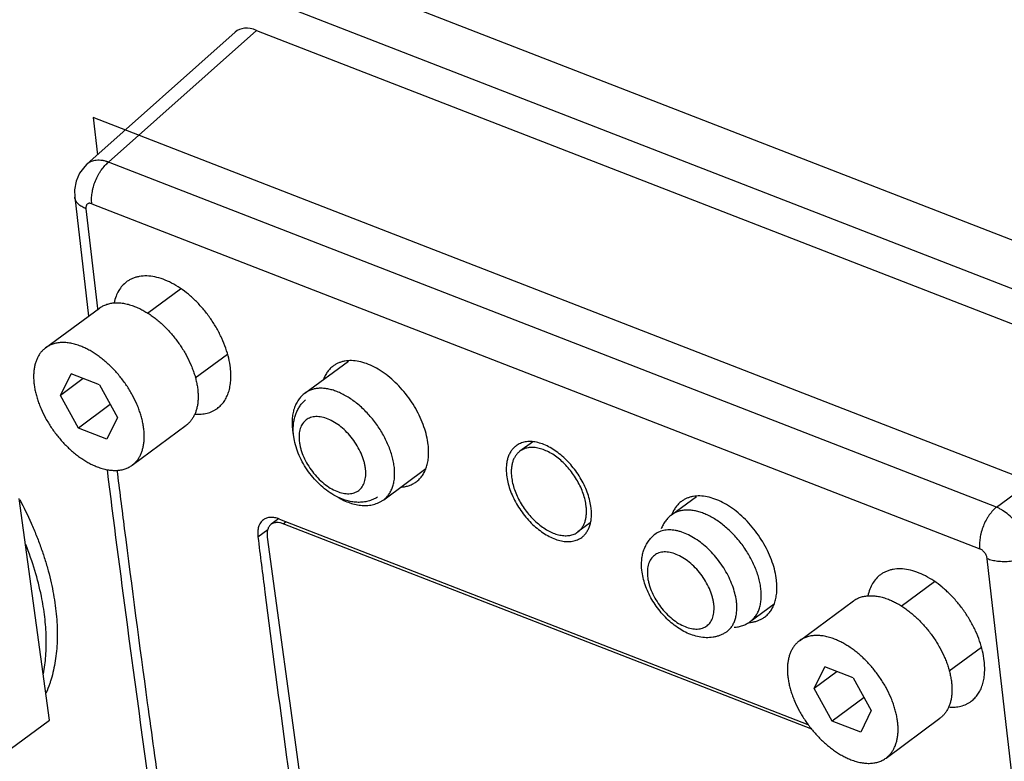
# Model space of a CAD drawing. Header units: inches. Extents: x 0 to 17, y 0 to 11.
# Tile 10 of 40: x 8.331 to 8.916, y 3.097 to 3.538. Entities that reach past the tile are written whole.
import ezdxf

# ---------------------------------------------------------------- set-up
doc = ezdxf.new("R2010")
doc.units = ezdxf.units.IN
doc.header["$LTSCALE"] = 0.935
doc.header["$MEASUREMENT"] = 0
doc.layers.get('0').update_dxf_attribs({"linetype": 'CONTINUOUS'})

msp = doc.modelspace()

# ---------------------------------------------------------------- linework, layer by layer
at = {"color": 7, "linetype": 'Continuous'}
for p, q in [((10.03888, 2.97244), (8.07975, 3.73336)), ((10.01328, 2.95353), (8.05414, 3.71445)), ((8.45878, 3.53051), (8.37059, 3.45197)), ((8.47142, 3.53157), (8.38352, 3.45329)), ((8.47142, 3.53157), (9.01056, 3.32217)), ((8.37439, 3.4798), (8.37683, 3.45754)), ((8.37439, 3.4798), (8.37691, 3.45759)), ((8.95104, 3.25583), (8.37439, 3.4798)), ((8.91123, 3.24833), (8.38352, 3.45329)), ((8.36336, 3.4324), (8.36336, 3.43241)), ((8.36336, 3.4324), (8.3715, 3.3617)), ((8.37006, 3.42563), (8.37685, 3.36639)), ((8.37354, 3.42857), (8.90125, 3.22361)), ((8.40664, 3.36355), (8.42632, 3.37809)), ((8.3461, 3.34296), (8.37811, 3.36659)), ((8.37685, 3.36639), (8.37693, 3.36571)), ((8.37694, 3.36646), (8.37701, 3.36578)), ((8.43505, 3.32507), (8.45421, 3.33922)), ((8.50024, 3.31609), (8.526, 3.33511)), ((8.35493, 3.31468), (8.36118, 3.32752)), ((8.36847, 3.32468), (8.35493, 3.31468)), ((8.37808, 3.32095), (8.36118, 3.32752)), ((8.37808, 3.32095), (8.38873, 3.30155)), ((8.91123, 3.24833), (9.01056, 3.32217)), ((8.36558, 3.29528), (8.35493, 3.31468)), ((8.3845, 3.30926), (8.36558, 3.29528)), ((8.38873, 3.30155), (8.38248, 3.28872)), ((8.38248, 3.28872), (8.36558, 3.29528)), ((8.39755, 3.27328), (8.42956, 3.29692)), ((8.49282, 3.29408), (8.49329, 3.29123)), ((8.49345, 3.29123), (8.49327, 3.29412)), ((8.49395, 3.28793), (8.49345, 3.29123)), ((8.49683, 3.28754), (8.49692, 3.28679)), ((8.63537, 3.28701), (8.62798, 3.28155)), ((8.53624, 3.27082), (8.53615, 3.27157)), ((8.54701, 3.25275), (8.57212, 3.27129)), ((8.71812, 3.24373), (8.733, 3.25471)), ((8.34833, 3.12181), (8.33039, 3.25342)), ((8.48457, 3.24138), (8.48016, 3.23811)), ((8.48501, 3.24127), (8.79914, 3.11926)), ((8.48726, 3.23845), (8.48899, 3.23972)), ((8.80142, 3.11643), (8.48726, 3.23845)), ((8.66975, 3.23899), (8.6624, 3.23356)), ((8.47226, 3.23059), (8.47818, 3.23496)), ((8.47784, 3.23055), (8.50559, 3.02701)), ((8.70383, 3.20714), (8.70393, 3.20639)), ((8.85465, 3.18955), (8.87434, 3.20408)), ((8.74324, 3.19042), (8.74315, 3.19117)), ((8.75672, 3.19176), (8.7566, 3.19278)), ((8.7649, 3.18038), (8.77912, 3.19089)), ((8.79412, 3.16895), (8.82613, 3.19259)), ((8.76496, 3.17989), (8.76615, 3.18004)), ((8.88306, 3.15106), (8.90223, 3.16521)), ((8.80294, 3.14067), (8.80919, 3.15351)), ((8.81649, 3.15068), (8.80294, 3.14067)), ((8.82609, 3.14695), (8.80919, 3.15351)), ((8.34973, 3.14729), (8.3492, 3.1455)), ((8.82609, 3.14695), (8.83674, 3.12755)), ((8.81359, 3.12127), (8.80294, 3.14067)), ((8.83251, 3.13525), (8.81359, 3.12127)), ((8.83674, 3.12755), (8.83049, 3.11471)), ((8.31632, 3.09817), (8.34833, 3.12181)), ((8.83049, 3.11471), (8.81359, 3.12127)), ((8.84557, 3.09927), (8.87758, 3.12291)), ((8.48934, 3.09983), (8.49955, 3.02671))]:
    msp.add_line(p, q, dxfattribs=at)
msp.add_lwpolyline([(8.3706, 3.45198), (8.3693, 3.45072), (8.36629, 3.44671), (8.36423, 3.44204), (8.36327, 3.43689), (8.36336, 3.43241)], dxfattribs=at)
for centre, radius, start, end in [((8.73821, 3.2363), 0.02134, 159.07926, 159.34439), ((8.76315, 3.19993), 0.02012, 273.76794, 275.16886)]:
    msp.add_arc(centre, radius, start, end, dxfattribs=at)
msp.add_ellipse((8.47429, 3.51084), major_axis=(-0.01489, 0.02016), ratio=0.586796, start_param=-0.747778, end_param=0.0537, dxfattribs=at)
for points, knots in [([(8.38352, 3.45329), (8.38289, 3.45351), (8.38163, 3.45389), (8.37976, 3.45426), (8.37795, 3.45441), (8.37623, 3.45436), (8.37462, 3.45409), (8.37313, 3.4536), (8.37177, 3.4529), (8.37097, 3.4523), (8.3706, 3.45197)], [0, 0, 0, 0, 0.147386, 0.28765, 0.42052, 0.546243, 0.665676, 0.780032, 0.890871, 1, 1, 1, 1]), ([(8.37354, 3.42857), (8.37343, 3.42956), (8.37335, 3.43169), (8.3736, 3.43441), (8.37402, 3.43672), (8.37461, 3.43914), (8.37561, 3.44214), (8.37696, 3.445), (8.37821, 3.44715), (8.37951, 3.44909), (8.38121, 3.4512), (8.38275, 3.45266), (8.38352, 3.45329)], [0, 0, 0, 0, 0.108718, 0.230556, 0.295741, 0.363019, 0.500927, 0.638724, 0.705856, 0.770833, 0.892078, 1, 1, 1, 1]), ([(8.37006, 3.42563), (8.36919, 3.42597), (8.36756, 3.42674), (8.36576, 3.42805), (8.36464, 3.42929), (8.364, 3.43027), (8.36356, 3.43131), (8.3634, 3.43204), (8.36336, 3.4324)], [0, 0, 0, 0, 0.279402, 0.540082, 0.662001, 0.778508, 0.890587, 1, 1, 1, 1]), ([(8.37354, 3.42857), (8.37329, 3.42866), (8.3728, 3.4288), (8.37207, 3.42885), (8.37141, 3.42871), (8.37084, 3.42838), (8.37041, 3.42786), (8.37014, 3.42721), (8.37001, 3.42645), (8.37002, 3.42591), (8.37006, 3.42563)], [0, 0, 0, 0, 0.138626, 0.263876, 0.378681, 0.488134, 0.599749, 0.720237, 0.853173, 1, 1, 1, 1]), ([(8.45591, 3.33105), (8.45569, 3.33298), (8.45498, 3.33693), (8.45325, 3.34282), (8.45085, 3.34875), (8.44785, 3.3546), (8.44429, 3.36024), (8.44026, 3.36555), (8.43583, 3.37043), (8.43109, 3.37477), (8.42615, 3.37849), (8.4211, 3.38151), (8.41604, 3.38376), (8.41108, 3.3852), (8.40631, 3.38578), (8.40252, 3.38554), (8.39972, 3.3849), (8.39775, 3.38421), (8.39592, 3.38331), (8.39478, 3.38257), (8.39424, 3.38217)], [0, 0, 0, 0, 0.063648, 0.130848, 0.200815, 0.272757, 0.345744, 0.418795, 0.490943, 0.561255, 0.628882, 0.693116, 0.75344, 0.809586, 0.861617, 0.909998, 0.933119, 0.955706, 0.977936, 1, 1, 1, 1]), ([(8.39424, 3.38217), (8.3933, 3.38148), (8.39155, 3.37988), (8.38942, 3.37695), (8.38779, 3.37352), (8.38708, 3.37103), (8.38681, 3.36973)], [0, 0, 0, 0, 0.235055, 0.476854, 0.730553, 1, 1, 1, 1]), ([(8.37811, 3.36659), (8.37843, 3.36683), (8.3791, 3.36728), (8.38014, 3.36787), (8.38124, 3.36838), (8.38238, 3.36882), (8.38357, 3.36917), (8.38524, 3.36953), (8.38698, 3.36972), (8.38876, 3.36975), (8.39063, 3.36966), (8.39305, 3.36934), (8.396, 3.36863), (8.39796, 3.36796), (8.39896, 3.36758)], [0, 0, 0, 0, 0.054812, 0.109849, 0.165332, 0.221473, 0.278472, 0.336513, 0.456287, 0.518347, 0.581981, 0.714242, 0.853589, 1, 1, 1, 1]), ([(8.39896, 3.36758), (8.39978, 3.36726), (8.40144, 3.36654), (8.4039, 3.3653), (8.40635, 3.36388), (8.40879, 3.36227), (8.41121, 3.36049), (8.41439, 3.35789), (8.41822, 3.35427), (8.42246, 3.34948), (8.42629, 3.34429), (8.42962, 3.33883), (8.43195, 3.3341), (8.43349, 3.33029), (8.43448, 3.32746), (8.43529, 3.32465), (8.43593, 3.32189), (8.43639, 3.31918), (8.43667, 3.31653), (8.43676, 3.31398), (8.43668, 3.31152), (8.4364, 3.30917), (8.43595, 3.30695), (8.43532, 3.30486), (8.43451, 3.30293), (8.43352, 3.30115), (8.43237, 3.29954), (8.43106, 3.29812), (8.43008, 3.29729), (8.42956, 3.29692)], [0, 0, 0, 0, 0.030159, 0.061411, 0.093671, 0.126862, 0.160902, 0.195693, 0.267051, 0.339985, 0.41345, 0.486375, 0.557716, 0.592495, 0.626524, 0.659701, 0.69194, 0.723164, 0.753317, 0.782357, 0.810269, 0.837057, 0.862758, 0.887434, 0.911184, 0.934138, 0.95646, 0.978343, 1, 1, 1, 1]), ([(8.3461, 3.34296), (8.34559, 3.34258), (8.34461, 3.34175), (8.3433, 3.34033), (8.34215, 3.33872), (8.34116, 3.33694), (8.34035, 3.33501), (8.33972, 3.33292), (8.33926, 3.3307), (8.33899, 3.32835), (8.3389, 3.32589), (8.339, 3.32334), (8.33928, 3.32069), (8.33974, 3.31798), (8.34038, 3.31522), (8.34119, 3.31241), (8.34218, 3.30958), (8.34372, 3.30577), (8.34605, 3.30105), (8.34938, 3.29558), (8.35321, 3.29039), (8.35745, 3.2856), (8.36127, 3.28198), (8.36446, 3.27938), (8.36688, 3.2776), (8.36932, 3.27599), (8.37177, 3.27457), (8.37423, 3.27333), (8.37589, 3.27262), (8.37671, 3.27229)], [0, 0, 0, 0, 0.021657, 0.04354, 0.065863, 0.088818, 0.112568, 0.137245, 0.162945, 0.189734, 0.217646, 0.246686, 0.276839, 0.308063, 0.340302, 0.37348, 0.407508, 0.442287, 0.513626, 0.586551, 0.660015, 0.732948, 0.804305, 0.839096, 0.873136, 0.906327, 0.938588, 0.969841, 1, 1, 1, 1]), ([(8.36694, 3.34394), (8.36595, 3.34432), (8.36399, 3.34499), (8.36104, 3.34571), (8.35862, 3.34603), (8.35675, 3.34611), (8.35497, 3.34609), (8.35323, 3.3459), (8.35156, 3.34553), (8.35037, 3.34518), (8.34922, 3.34475), (8.34813, 3.34423), (8.34708, 3.34364), (8.34642, 3.34319), (8.3461, 3.34296)], [0, 0, 0, 0, 0.14641, 0.285755, 0.418015, 0.481648, 0.543709, 0.663484, 0.721525, 0.778524, 0.834666, 0.89015, 0.945187, 1, 1, 1, 1]), ([(8.39755, 3.27328), (8.39806, 3.27366), (8.39905, 3.27448), (8.40036, 3.27591), (8.40151, 3.27751), (8.4025, 3.27929), (8.40331, 3.28123), (8.40394, 3.28331), (8.40439, 3.28553), (8.40466, 3.28788), (8.40475, 3.29034), (8.40466, 3.2929), (8.40438, 3.29554), (8.40392, 3.29825), (8.40328, 3.30102), (8.40247, 3.30382), (8.40148, 3.30665), (8.39994, 3.31047), (8.39761, 3.31519), (8.39428, 3.32065), (8.39045, 3.32584), (8.38621, 3.33064), (8.38238, 3.33425), (8.37919, 3.33686), (8.37678, 3.33863), (8.37434, 3.34024), (8.37188, 3.34167), (8.36943, 3.34291), (8.36777, 3.34362), (8.36694, 3.34394)], [0, 0, 0, 0, 0.021657, 0.04354, 0.065863, 0.088818, 0.112568, 0.137245, 0.162945, 0.189734, 0.217646, 0.246686, 0.276839, 0.308063, 0.340302, 0.37348, 0.407508, 0.442287, 0.513626, 0.586551, 0.660015, 0.732948, 0.804305, 0.839096, 0.873136, 0.906327, 0.938588, 0.969841, 1, 1, 1, 1]), ([(8.44816, 3.30698), (8.44893, 3.30755), (8.45038, 3.30883), (8.45224, 3.31112), (8.45375, 3.31376), (8.45492, 3.31673), (8.45573, 3.31998), (8.45618, 3.32349), (8.45625, 3.32722), (8.45607, 3.32976), (8.45591, 3.33105)], [0, 0, 0, 0, 0.107999, 0.218227, 0.332456, 0.452098, 0.578218, 0.711502, 0.852208, 1, 1, 1, 1]), ([(8.51703, 3.33216), (8.51639, 3.33168), (8.51516, 3.33062), (8.51358, 3.32875), (8.51224, 3.3266), (8.51154, 3.32504), (8.51123, 3.32423)], [0, 0, 0, 0, 0.24068, 0.485478, 0.737682, 1, 1, 1, 1]), ([(8.57346, 3.2854), (8.57326, 3.28717), (8.57261, 3.29077), (8.57102, 3.29617), (8.56883, 3.30159), (8.56608, 3.30694), (8.56283, 3.3121), (8.55913, 3.31696), (8.55508, 3.32142), (8.55075, 3.32539), (8.54623, 3.3288), (8.54161, 3.33156), (8.53698, 3.33362), (8.53244, 3.33493), (8.52808, 3.33547), (8.52461, 3.33525), (8.52204, 3.33466), (8.52025, 3.33403), (8.51857, 3.3332), (8.51753, 3.33253), (8.51703, 3.33216)], [0, 0, 0, 0, 0.063649, 0.13085, 0.200817, 0.27276, 0.345748, 0.418802, 0.490953, 0.561268, 0.628899, 0.693136, 0.753462, 0.809608, 0.861637, 0.910013, 0.933131, 0.955715, 0.97794, 1, 1, 1, 1]), ([(8.51919, 3.31699), (8.51829, 3.31734), (8.5165, 3.31795), (8.51382, 3.31859), (8.51162, 3.31889), (8.50992, 3.31896), (8.5083, 3.31894), (8.50634, 3.31872), (8.50448, 3.31825), (8.50308, 3.31772), (8.50208, 3.31725), (8.50113, 3.31671), (8.50053, 3.31631), (8.50024, 3.31609)], [0, 0, 0, 0, 0.146433, 0.285768, 0.418029, 0.481668, 0.543738, 0.663525, 0.778507, 0.834656, 0.890143, 0.945183, 1, 1, 1, 1]), ([(8.50024, 3.31609), (8.49986, 3.31581), (8.49912, 3.31521), (8.49808, 3.31422), (8.49713, 3.31315), (8.49627, 3.312), (8.49549, 3.31078), (8.49481, 3.30949), (8.49421, 3.30814), (8.49371, 3.30673), (8.49329, 3.30528), (8.49297, 3.30378), (8.49273, 3.30225), (8.49258, 3.30067), (8.49251, 3.29906), (8.49253, 3.29686), (8.49267, 3.29519), (8.49282, 3.29408)], [0, 0, 0, 0, 0.058467, 0.117016, 0.175737, 0.234731, 0.294085, 0.35391, 0.414323, 0.475419, 0.537312, 0.600105, 0.663881, 0.728736, 0.794754, 0.861984, 1, 1, 1, 1]), ([(8.55324, 3.27263), (8.5531, 3.27372), (8.55272, 3.27594), (8.55188, 3.27928), (8.55076, 3.28266), (8.54938, 3.28607), (8.54775, 3.28946), (8.54589, 3.2928), (8.54382, 3.29605), (8.54154, 3.2992), (8.5391, 3.3022), (8.5365, 3.30503), (8.53378, 3.30766), (8.53096, 3.31007), (8.52807, 3.31222), (8.52514, 3.31411), (8.52219, 3.31571), (8.52018, 3.3166), (8.51919, 3.31699)], [0, 0, 0, 0, 0.056748, 0.115896, 0.177191, 0.240327, 0.304957, 0.370699, 0.437149, 0.503888, 0.57049, 0.636533, 0.701608, 0.765323, 0.827315, 0.887264, 0.944895, 1, 1, 1, 1]), ([(8.43477, 3.30362), (8.43602, 3.30351), (8.43848, 3.30347), (8.44204, 3.30402), (8.44479, 3.30498), (8.44679, 3.30603), (8.44772, 3.30665), (8.44816, 3.30698)], [0, 0, 0, 0, 0.267706, 0.520613, 0.762841, 0.881722, 1, 1, 1, 1]), ([(8.49327, 3.29412), (8.49324, 3.29582), (8.4934, 3.29838), (8.49412, 3.30169), (8.4949, 3.30406), (8.49594, 3.30633), (8.49724, 3.30845), (8.49879, 3.31038), (8.49998, 3.31153), (8.50061, 3.31207)], [0, 0, 0, 0, 0.255468, 0.380992, 0.505468, 0.62941, 0.753007, 0.876499, 1, 1, 1, 1]), ([(8.53615, 3.27157), (8.53605, 3.27228), (8.53579, 3.27373), (8.53503, 3.27668), (8.53363, 3.28042), (8.53135, 3.28478), (8.52854, 3.28894), (8.52528, 3.29274), (8.5217, 3.29605), (8.51792, 3.29873), (8.5141, 3.3007), (8.51089, 3.30171), (8.50843, 3.30207), (8.5067, 3.30211), (8.50507, 3.30193), (8.50354, 3.30154), (8.50214, 3.30094), (8.50087, 3.30012), (8.49975, 3.29911), (8.49879, 3.2979), (8.49801, 3.29652), (8.4974, 3.29498), (8.49697, 3.29329), (8.49673, 3.29147), (8.49668, 3.28953), (8.49676, 3.28821), (8.49683, 3.28754)], [0, 0, 0, 0, 0.033015, 0.067441, 0.139702, 0.215307, 0.292533, 0.369483, 0.444299, 0.515287, 0.581092, 0.640893, 0.668533, 0.694738, 0.719668, 0.743563, 0.766731, 0.789545, 0.812403, 0.835702, 0.859796, 0.884981, 0.911487, 0.939472, 0.968993, 1, 1, 1, 1]), ([(8.51967, 3.2543), (8.51811, 3.25506), (8.51504, 3.25683), (8.51074, 3.26009), (8.50674, 3.2639), (8.50311, 3.26818), (8.49993, 3.27282), (8.49729, 3.27771), (8.49524, 3.28275), (8.4943, 3.28621), (8.49395, 3.28793)], [0, 0, 0, 0, 0.11928, 0.242704, 0.36946, 0.498175, 0.627168, 0.754685, 0.879249, 1, 1, 1, 1]), ([(8.49692, 3.28679), (8.49702, 3.28608), (8.49728, 3.28463), (8.49804, 3.28168), (8.49944, 3.27794), (8.50172, 3.27358), (8.50453, 3.26942), (8.50779, 3.26562), (8.51137, 3.26232), (8.51514, 3.25963), (8.51897, 3.25766), (8.52218, 3.25665), (8.52464, 3.2563), (8.52636, 3.25625), (8.528, 3.25643), (8.52952, 3.25682), (8.53093, 3.25743), (8.5322, 3.25824), (8.53332, 3.25926), (8.53427, 3.26046), (8.53506, 3.26184), (8.53567, 3.26338), (8.5361, 3.26507), (8.53634, 3.26689), (8.53639, 3.26883), (8.53631, 3.27015), (8.53624, 3.27082)], [0, 0, 0, 0, 0.033016, 0.067443, 0.139709, 0.215318, 0.292545, 0.369494, 0.444309, 0.515295, 0.581099, 0.640899, 0.668539, 0.694745, 0.719675, 0.74357, 0.766739, 0.789553, 0.812411, 0.83571, 0.859802, 0.884986, 0.91149, 0.939473, 0.968993, 1, 1, 1, 1]), ([(8.56637, 3.26337), (8.56707, 3.26389), (8.5684, 3.26506), (8.57009, 3.26716), (8.57148, 3.26958), (8.57255, 3.27229), (8.57329, 3.27527), (8.5737, 3.27848), (8.57377, 3.28189), (8.5736, 3.28421), (8.57346, 3.2854)], [0, 0, 0, 0, 0.10801, 0.218249, 0.332484, 0.45213, 0.578248, 0.711527, 0.852223, 1, 1, 1, 1]), ([(8.62568, 3.28475), (8.62513, 3.28434), (8.62407, 3.28341), (8.62273, 3.28175), (8.62162, 3.27983), (8.62077, 3.27768), (8.62018, 3.27533), (8.61985, 3.27278), (8.61979, 3.27009), (8.61993, 3.26825), (8.62004, 3.26731)], [0, 0, 0, 0, 0.108244, 0.218691, 0.333062, 0.452764, 0.578857, 0.712041, 0.852537, 1, 1, 1, 1]), ([(8.67031, 3.24778), (8.67015, 3.24918), (8.66963, 3.25203), (8.66838, 3.2563), (8.66665, 3.26059), (8.66447, 3.26481), (8.6619, 3.26889), (8.65898, 3.27273), (8.65577, 3.27626), (8.65234, 3.2794), (8.64877, 3.28209), (8.64511, 3.28427), (8.64146, 3.2859), (8.63787, 3.28694), (8.63442, 3.28737), (8.63118, 3.28716), (8.62869, 3.28645), (8.6269, 3.28558), (8.62608, 3.28504), (8.62568, 3.28475)], [0, 0, 0, 0, 0.063647, 0.130864, 0.200841, 0.272786, 0.345784, 0.418848, 0.491009, 0.561337, 0.628979, 0.693229, 0.753562, 0.809714, 0.861744, 0.910111, 0.95573, 0.977947, 1, 1, 1, 1]), ([(8.66735, 3.24893), (8.66721, 3.25016), (8.66676, 3.25268), (8.66565, 3.25644), (8.66412, 3.26023), (8.6622, 3.26396), (8.65993, 3.26755), (8.65735, 3.27094), (8.65452, 3.27406), (8.6515, 3.27683), (8.64834, 3.2792), (8.64512, 3.28113), (8.64189, 3.28256), (8.6392, 3.28334), (8.63712, 3.28368), (8.63562, 3.28379), (8.63418, 3.28376), (8.63279, 3.2836), (8.63147, 3.28329), (8.63022, 3.28285), (8.62905, 3.28228), (8.62832, 3.28181), (8.62798, 3.28155)], [0, 0, 0, 0, 0.063634, 0.130836, 0.200803, 0.272738, 0.345724, 0.418779, 0.490929, 0.561246, 0.628878, 0.693119, 0.753441, 0.809583, 0.836111, 0.861651, 0.88627, 0.910068, 0.933176, 0.955746, 0.977955, 1, 1, 1, 1]), ([(8.62798, 3.28155), (8.62748, 3.28119), (8.62655, 3.28037), (8.62536, 3.2789), (8.62439, 3.27721), (8.62364, 3.27531), (8.62312, 3.27323), (8.62283, 3.27099), (8.62278, 3.26861), (8.6229, 3.26698), (8.623, 3.26616)], [0, 0, 0, 0, 0.108222, 0.218651, 0.333006, 0.452701, 0.578796, 0.711997, 0.852519, 1, 1, 1, 1]), ([(8.37671, 3.27229), (8.3777, 3.27191), (8.37967, 3.27124), (8.38262, 3.27053), (8.38504, 3.27021), (8.38691, 3.27012), (8.38869, 3.27015), (8.39043, 3.27034), (8.39209, 3.2707), (8.39329, 3.27105), (8.39443, 3.27149), (8.39553, 3.272), (8.39657, 3.27259), (8.39723, 3.27304), (8.39755, 3.27328)], [0, 0, 0, 0, 0.14641, 0.285755, 0.418015, 0.481648, 0.543709, 0.663484, 0.721525, 0.778524, 0.834666, 0.89015, 0.945187, 1, 1, 1, 1]), ([(8.54702, 3.25275), (8.54733, 3.25298), (8.54794, 3.25348), (8.5488, 3.2543), (8.54959, 3.2552), (8.55031, 3.25617), (8.55096, 3.25722), (8.55155, 3.25834), (8.55206, 3.25952), (8.55249, 3.26077), (8.55285, 3.26208), (8.55324, 3.26393), (8.55353, 3.26638), (8.55356, 3.26945), (8.55338, 3.27156), (8.55324, 3.27263)], [0, 0, 0, 0, 0.053889, 0.10804, 0.162707, 0.218131, 0.27454, 0.332135, 0.391094, 0.451571, 0.513695, 0.577563, 0.710773, 0.851619, 1, 1, 1, 1]), ([(8.3826, 3.27045), (8.38645, 3.2398), (8.40217, 3.11811), (8.41971, 2.99665), (8.43389, 2.90593)], [0, 0, 0, 0, 0.251722, 1, 1, 1, 1]), ([(8.38848, 3.27022), (8.38993, 3.25867), (8.39575, 3.21256), (8.40183, 3.16649), (8.40653, 3.13199)], [0, 0, 0, 0, 0.250641, 1, 1, 1, 1]), ([(8.62004, 3.26731), (8.6202, 3.26591), (8.62072, 3.26306), (8.62197, 3.2588), (8.62371, 3.25451), (8.6259, 3.25029), (8.62848, 3.24622), (8.63141, 3.24239), (8.63462, 3.23886), (8.63806, 3.23573), (8.64164, 3.23304), (8.6453, 3.23086), (8.64895, 3.22924), (8.65254, 3.2282), (8.65599, 3.22777), (8.65922, 3.22797), (8.66171, 3.22867), (8.66349, 3.22954), (8.66431, 3.23007), (8.6647, 3.23036)], [0, 0, 0, 0, 0.063665, 0.130888, 0.200871, 0.272829, 0.345851, 0.418953, 0.491164, 0.561551, 0.629254, 0.693557, 0.753924, 0.81008, 0.862077, 0.910368, 0.955871, 0.97802, 1, 1, 1, 1]), ([(8.623, 3.26616), (8.62314, 3.26493), (8.62359, 3.26241), (8.6247, 3.25865), (8.62624, 3.25487), (8.62816, 3.25114), (8.63044, 3.24755), (8.63303, 3.24417), (8.63586, 3.24106), (8.63889, 3.23829), (8.64205, 3.23592), (8.64528, 3.234), (8.64851, 3.23257), (8.65119, 3.23179), (8.65328, 3.23145), (8.65477, 3.23134), (8.65621, 3.23136), (8.65759, 3.23153), (8.65891, 3.23183), (8.66016, 3.23226), (8.66133, 3.23284), (8.66205, 3.23331), (8.6624, 3.23356)], [0, 0, 0, 0, 0.063651, 0.130862, 0.200835, 0.272782, 0.34579, 0.418878, 0.491072, 0.561441, 0.629126, 0.693413, 0.753765, 0.80991, 0.836427, 0.861947, 0.886536, 0.910295, 0.933355, 0.95587, 0.978019, 1, 1, 1, 1]), ([(8.55751, 3.26026), (8.55833, 3.26031), (8.55995, 3.26052), (8.56228, 3.26115), (8.56444, 3.26209), (8.56575, 3.26291), (8.56637, 3.26337)], [0, 0, 0, 0, 0.26082, 0.512442, 0.757741, 1, 1, 1, 1]), ([(8.54328, 3.25429), (8.54244, 3.25375), (8.54065, 3.25279), (8.53779, 3.2518), (8.53481, 3.25124), (8.53176, 3.2511), (8.52869, 3.25137), (8.52458, 3.25222), (8.52159, 3.25336), (8.51967, 3.2543)], [0, 0, 0, 0, 0.122541, 0.24453, 0.36702, 0.490277, 0.614549, 0.740623, 1, 1, 1, 1]), ([(8.51968, 3.25429), (8.52085, 3.25359), (8.52321, 3.25232), (8.52686, 3.25082), (8.5305, 3.24979), (8.5341, 3.24925), (8.53706, 3.24925), (8.53935, 3.24953), (8.54101, 3.24988), (8.54263, 3.25038), (8.54417, 3.25102), (8.54565, 3.25181), (8.54657, 3.25242), (8.54702, 3.25275)], [0, 0, 0, 0, 0.141233, 0.276797, 0.40677, 0.531635, 0.65225, 0.711348, 0.76981, 0.827768, 0.885375, 0.942744, 1, 1, 1, 1]), ([(8.78047, 3.205), (8.78026, 3.20677), (8.77961, 3.21037), (8.77803, 3.21577), (8.77583, 3.22119), (8.77308, 3.22654), (8.76983, 3.2317), (8.76614, 3.23656), (8.76208, 3.24102), (8.75775, 3.24499), (8.75323, 3.2484), (8.74861, 3.25116), (8.74398, 3.25322), (8.73944, 3.25453), (8.73508, 3.25507), (8.73161, 3.25485), (8.72905, 3.25426), (8.72725, 3.25363), (8.72557, 3.2528), (8.72453, 3.25213), (8.72403, 3.25176)], [0, 0, 0, 0, 0.063649, 0.13085, 0.200817, 0.27276, 0.345748, 0.418802, 0.490953, 0.561268, 0.628899, 0.693136, 0.753462, 0.809608, 0.861637, 0.910013, 0.933131, 0.955715, 0.97794, 1, 1, 1, 1]), ([(8.33068, 3.25286), (8.33312, 3.24823), (8.33654, 3.2412), (8.34056, 3.23166), (8.34324, 3.22456), (8.34562, 3.21748), (8.34768, 3.21045), (8.34941, 3.20349), (8.35126, 3.19444), (8.35247, 3.1855), (8.35299, 3.17675), (8.35304, 3.17045), (8.35274, 3.16433), (8.3519, 3.15658), (8.35075, 3.15093), (8.34973, 3.14729)], [0, 0, 0, 0, 0.143291, 0.213616, 0.282884, 0.350977, 0.417786, 0.483209, 0.547161, 0.670326, 0.729465, 0.786918, 0.842681, 0.896774, 1, 1, 1, 1]), ([(8.6624, 3.23356), (8.66289, 3.23392), (8.66382, 3.23474), (8.665, 3.2362), (8.66597, 3.23789), (8.66672, 3.23978), (8.66724, 3.24186), (8.66752, 3.2441), (8.66757, 3.24648), (8.66745, 3.24811), (8.66735, 3.24893)], [0, 0, 0, 0, 0.108044, 0.218317, 0.332563, 0.452209, 0.578326, 0.711619, 0.8523, 1, 1, 1, 1]), ([(8.6647, 3.23036), (8.66525, 3.23077), (8.6663, 3.2317), (8.66764, 3.23336), (8.66874, 3.23527), (8.66959, 3.23742), (8.67018, 3.23977), (8.6705, 3.24231), (8.67055, 3.24501), (8.67042, 3.24685), (8.67031, 3.24778)], [0, 0, 0, 0, 0.108038, 0.218306, 0.33255, 0.452198, 0.578318, 0.71161, 0.852289, 1, 1, 1, 1]), ([(8.72403, 3.25176), (8.7234, 3.25129), (8.72218, 3.25024), (8.72061, 3.24839), (8.71928, 3.24627), (8.71858, 3.24472), (8.71827, 3.24392)], [0, 0, 0, 0, 0.240828, 0.485707, 0.737873, 1, 1, 1, 1]), ([(8.91123, 3.24833), (8.91046, 3.2477), (8.90892, 3.24624), (8.90722, 3.24413), (8.90592, 3.24219), (8.90467, 3.24004), (8.90332, 3.23718), (8.90232, 3.23417), (8.90173, 3.23175), (8.90131, 3.22945), (8.90106, 3.22673), (8.90114, 3.2246), (8.90125, 3.22361)], [0, 0, 0, 0, 0.107922, 0.229167, 0.294144, 0.361276, 0.499073, 0.636981, 0.704259, 0.769444, 0.891282, 1, 1, 1, 1]), ([(8.93269, 3.22031), (8.93257, 3.22099), (8.93228, 3.22237), (8.93148, 3.22518), (8.93005, 3.22875), (8.9278, 3.23293), (8.92506, 3.23694), (8.92193, 3.24061), (8.91852, 3.24381), (8.9155, 3.24604), (8.91306, 3.24747), (8.91183, 3.24807), (8.91123, 3.24833)], [0, 0, 0, 0, 0.056448, 0.115571, 0.240291, 0.371217, 0.505066, 0.638215, 0.767092, 0.888569, 0.945709, 1, 1, 1, 1]), ([(8.48501, 3.24127), (8.48413, 3.24161), (8.4824, 3.24212), (8.48019, 3.24231), (8.47857, 3.24212), (8.47745, 3.24183), (8.47641, 3.24139), (8.47578, 3.241), (8.47549, 3.24078)], [0, 0, 0, 0, 0.284317, 0.54176, 0.661738, 0.777136, 0.889358, 1, 1, 1, 1]), ([(8.71812, 3.24373), (8.71777, 3.24347), (8.7171, 3.24293), (8.71614, 3.24204), (8.71526, 3.24107), (8.71445, 3.24005), (8.71371, 3.23896), (8.71282, 3.23742), (8.71227, 3.2362), (8.71195, 3.23536)], [0, 0, 0, 0, 0.123349, 0.24684, 0.370627, 0.494894, 0.619793, 0.745493, 1, 1, 1, 1]), ([(8.73707, 3.24462), (8.73617, 3.24497), (8.73438, 3.24558), (8.7317, 3.24623), (8.7295, 3.24652), (8.7278, 3.2466), (8.72618, 3.24657), (8.72423, 3.24636), (8.72236, 3.24589), (8.72096, 3.24536), (8.71997, 3.24489), (8.71902, 3.24435), (8.71842, 3.24394), (8.71812, 3.24373)], [0, 0, 0, 0, 0.146433, 0.285768, 0.418029, 0.481668, 0.543738, 0.663525, 0.778507, 0.834656, 0.890143, 0.945183, 1, 1, 1, 1]), ([(8.77112, 3.20026), (8.77098, 3.20135), (8.7706, 3.20357), (8.76976, 3.20691), (8.76864, 3.2103), (8.76727, 3.2137), (8.76564, 3.21709), (8.76378, 3.22043), (8.7617, 3.22369), (8.75943, 3.22683), (8.75698, 3.22984), (8.75439, 3.23267), (8.75166, 3.2353), (8.74885, 3.2377), (8.74596, 3.23986), (8.74302, 3.24175), (8.74007, 3.24335), (8.73807, 3.24423), (8.73707, 3.24462)], [0, 0, 0, 0, 0.056748, 0.115896, 0.177191, 0.240327, 0.304957, 0.370699, 0.437149, 0.503888, 0.57049, 0.636533, 0.701608, 0.765323, 0.827315, 0.887264, 0.944895, 1, 1, 1, 1]), ([(8.47549, 3.24078), (8.47516, 3.24054), (8.47455, 3.24), (8.47377, 3.23903), (8.47313, 3.23791), (8.47264, 3.23666), (8.47231, 3.23528), (8.47213, 3.23379), (8.47211, 3.23222), (8.47219, 3.23114), (8.47226, 3.23059)], [0, 0, 0, 0, 0.108008, 0.218171, 0.332271, 0.451802, 0.577879, 0.711251, 0.852083, 1, 1, 1, 1]), ([(8.48016, 3.23812), (8.47992, 3.23794), (8.47946, 3.23754), (8.47889, 3.23682), (8.47842, 3.23599), (8.47807, 3.23506), (8.47783, 3.23403), (8.47771, 3.23293), (8.47771, 3.23175), (8.47778, 3.23095), (8.47784, 3.23055)], [0, 0, 0, 0, 0.107732, 0.217558, 0.331349, 0.450677, 0.576708, 0.710232, 0.851446, 1, 1, 1, 1]), ([(8.48726, 3.23845), (8.4866, 3.23871), (8.48531, 3.23909), (8.48366, 3.23924), (8.48245, 3.2391), (8.48161, 3.23889), (8.48084, 3.23857), (8.48038, 3.23828), (8.48016, 3.23812)], [0, 0, 0, 0, 0.285611, 0.543524, 0.663401, 0.778461, 0.890117, 1, 1, 1, 1]), ([(8.47226, 3.23059), (8.47363, 3.21966), (8.47914, 3.17605), (8.48489, 3.13247), (8.48934, 3.09983)], [0, 0, 0, 0, 0.250577, 1, 1, 1, 1]), ([(8.70045, 3.21083), (8.70024, 3.21279), (8.70018, 3.21575), (8.70071, 3.2196), (8.70143, 3.22237), (8.70247, 3.22502), (8.70362, 3.22708), (8.7047, 3.22862), (8.70589, 3.23007), (8.7069, 3.23106), (8.70761, 3.23167)], [0, 0, 0, 0, 0.25783, 0.383666, 0.508004, 0.631426, 0.754394, 0.815813, 0.877233, 1, 1, 1, 1]), ([(8.7566, 3.19278), (8.75639, 3.19429), (8.75577, 3.19737), (8.75431, 3.20196), (8.75232, 3.20659), (8.74984, 3.21114), (8.74693, 3.21552), (8.74365, 3.21964), (8.74007, 3.22341), (8.73627, 3.22676), (8.73232, 3.22959), (8.72832, 3.23187), (8.72493, 3.23329), (8.72228, 3.23408), (8.71977, 3.23462), (8.71731, 3.23485), (8.71494, 3.23472), (8.71328, 3.23445), (8.71171, 3.23401), (8.71023, 3.2334), (8.70886, 3.23263), (8.70802, 3.23201), (8.70762, 3.23167)], [0, 0, 0, 0, 0.063628, 0.131028, 0.201392, 0.273875, 0.347478, 0.42116, 0.493883, 0.564653, 0.632569, 0.696867, 0.757, 0.785425, 0.812735, 0.864069, 0.888282, 0.911648, 0.934316, 0.956462, 0.978284, 1, 1, 1, 1]), ([(8.34356, 3.19543), (8.34251, 3.20056), (8.33984, 3.21095), (8.3363, 3.22106), (8.33428, 3.22615)], [0, 0, 0, 0, 0.489312, 1, 1, 1, 1]), ([(8.74315, 3.19117), (8.74305, 3.19188), (8.74279, 3.19333), (8.74203, 3.19628), (8.74063, 3.20002), (8.73836, 3.20438), (8.73554, 3.20854), (8.73228, 3.21234), (8.7287, 3.21565), (8.72493, 3.21833), (8.7211, 3.2203), (8.71789, 3.22131), (8.71543, 3.22167), (8.71371, 3.22171), (8.71207, 3.22154), (8.71055, 3.22114), (8.70914, 3.22054), (8.70787, 3.21972), (8.70675, 3.21871), (8.7058, 3.2175), (8.70501, 3.21612), (8.7044, 3.21458), (8.70397, 3.21289), (8.70373, 3.21107), (8.70368, 3.20913), (8.70376, 3.20781), (8.70383, 3.20714)], [0, 0, 0, 0, 0.033015, 0.067441, 0.139702, 0.215307, 0.292533, 0.369483, 0.444299, 0.515287, 0.581092, 0.640893, 0.668533, 0.694738, 0.719668, 0.743563, 0.766731, 0.789545, 0.812403, 0.835702, 0.859796, 0.884981, 0.911487, 0.939472, 0.968993, 1, 1, 1, 1]), ([(8.90573, 3.21758), (8.90569, 3.21788), (8.90557, 3.21851), (8.90525, 3.21943), (8.9048, 3.22034), (8.90423, 3.22121), (8.90357, 3.222), (8.90284, 3.22267), (8.90207, 3.22322), (8.90152, 3.2235), (8.90125, 3.22361)], [0, 0, 0, 0, 0.117663, 0.243239, 0.373908, 0.506589, 0.638324, 0.766287, 0.887659, 1, 1, 1, 1]), ([(8.93269, 3.22031), (8.93184, 3.21978), (8.92996, 3.21877), (8.9274, 3.21777), (8.92512, 3.21709), (8.92264, 3.2165), (8.91945, 3.216), (8.91622, 3.21585), (8.91369, 3.21593), (8.91135, 3.21614), (8.90867, 3.21661), (8.90664, 3.21722), (8.90573, 3.21758)], [0, 0, 0, 0, 0.107312, 0.229092, 0.294683, 0.362574, 0.501998, 0.641118, 0.708646, 0.773748, 0.894239, 1, 1, 1, 1]), ([(8.94179, 2.9241), (8.93848, 2.94839), (8.92549, 3.0461), (8.9138, 3.14398), (8.90573, 3.21758)], [0, 0, 0, 0, 0.248788, 1, 1, 1, 1]), ([(8.75029, 3.17389), (8.74972, 3.17353), (8.74854, 3.17286), (8.74667, 3.17204), (8.74474, 3.17143), (8.74208, 3.17087), (8.73865, 3.17065), (8.73451, 3.17112), (8.73041, 3.17224), (8.72639, 3.17394), (8.72249, 3.17617), (8.71875, 3.17889), (8.71522, 3.18203), (8.71194, 3.18555), (8.70897, 3.18938), (8.70635, 3.19344), (8.70414, 3.19768), (8.70238, 3.20202), (8.70111, 3.20641), (8.70061, 3.20937), (8.70045, 3.21083)], [0, 0, 0, 0, 0.028414, 0.056671, 0.084915, 0.113245, 0.170198, 0.227835, 0.286733, 0.34732, 0.409837, 0.474247, 0.540284, 0.607458, 0.675159, 0.74271, 0.80943, 0.874774, 0.938428, 1, 1, 1, 1]), ([(8.84225, 3.20816), (8.84132, 3.20747), (8.83956, 3.20587), (8.83743, 3.20294), (8.8358, 3.19952), (8.83509, 3.19702), (8.83482, 3.19572)], [0, 0, 0, 0, 0.235055, 0.476854, 0.730553, 1, 1, 1, 1]), ([(8.90393, 3.15705), (8.9037, 3.15898), (8.90299, 3.16292), (8.90126, 3.16882), (8.89887, 3.17475), (8.89586, 3.18059), (8.8923, 3.18623), (8.88827, 3.19154), (8.88384, 3.19642), (8.8791, 3.20077), (8.87416, 3.20449), (8.86911, 3.2075), (8.86406, 3.20975), (8.85909, 3.21119), (8.85433, 3.21178), (8.85053, 3.21154), (8.84773, 3.21089), (8.84577, 3.2102), (8.84393, 3.2093), (8.84279, 3.20856), (8.84225, 3.20816)], [0, 0, 0, 0, 0.063648, 0.130848, 0.200815, 0.272757, 0.345744, 0.418795, 0.490943, 0.561255, 0.628882, 0.693116, 0.75344, 0.809586, 0.861617, 0.909998, 0.933119, 0.955706, 0.977936, 1, 1, 1, 1]), ([(8.70393, 3.20639), (8.70402, 3.20568), (8.70428, 3.20423), (8.70504, 3.20128), (8.70644, 3.19754), (8.70872, 3.19318), (8.71154, 3.18902), (8.7148, 3.18522), (8.71838, 3.18192), (8.72215, 3.17923), (8.72597, 3.17726), (8.72918, 3.17625), (8.73164, 3.1759), (8.73337, 3.17585), (8.735, 3.17603), (8.73653, 3.17642), (8.73793, 3.17703), (8.7392, 3.17784), (8.74032, 3.17886), (8.74128, 3.18006), (8.74206, 3.18144), (8.74267, 3.18298), (8.7431, 3.18467), (8.74334, 3.18649), (8.74339, 3.18843), (8.74331, 3.18975), (8.74324, 3.19042)], [0, 0, 0, 0, 0.033016, 0.067443, 0.139709, 0.215318, 0.292545, 0.369494, 0.444309, 0.515295, 0.581099, 0.640899, 0.668539, 0.694745, 0.719675, 0.74357, 0.766739, 0.789553, 0.812411, 0.83571, 0.859802, 0.884986, 0.91149, 0.939473, 0.968993, 1, 1, 1, 1]), ([(8.77337, 3.18297), (8.77407, 3.18349), (8.7754, 3.18466), (8.7771, 3.18676), (8.77849, 3.18918), (8.77956, 3.19189), (8.7803, 3.19487), (8.7807, 3.19808), (8.78077, 3.20149), (8.7806, 3.20381), (8.78047, 3.205)], [0, 0, 0, 0, 0.10801, 0.218249, 0.332484, 0.45213, 0.578248, 0.711527, 0.852223, 1, 1, 1, 1]), ([(8.34482, 3.14928), (8.34549, 3.15279), (8.34617, 3.15818), (8.34652, 3.16551), (8.3465, 3.17125), (8.3462, 3.17713), (8.3454, 3.18524), (8.3444, 3.19135), (8.34356, 3.19543)], [0, 0, 0, 0, 0.230334, 0.350445, 0.473869, 0.600605, 0.730604, 1, 1, 1, 1]), ([(8.7649, 3.18039), (8.76521, 3.18062), (8.76583, 3.18111), (8.76668, 3.18194), (8.76747, 3.18283), (8.76819, 3.18381), (8.76885, 3.18486), (8.76943, 3.18597), (8.76994, 3.18716), (8.77038, 3.18841), (8.77074, 3.18972), (8.77112, 3.19156), (8.77141, 3.19401), (8.77144, 3.19709), (8.77126, 3.19919), (8.77112, 3.20026)], [0, 0, 0, 0, 0.053889, 0.10804, 0.162707, 0.218131, 0.27454, 0.332135, 0.391094, 0.451571, 0.513695, 0.577563, 0.710773, 0.851619, 1, 1, 1, 1]), ([(8.82613, 3.19259), (8.82645, 3.19282), (8.82711, 3.19327), (8.82815, 3.19386), (8.82925, 3.19438), (8.83039, 3.19481), (8.83159, 3.19516), (8.83325, 3.19553), (8.83499, 3.19572), (8.83677, 3.19574), (8.83864, 3.19566), (8.84106, 3.19534), (8.84401, 3.19462), (8.84598, 3.19395), (8.84697, 3.19357)], [0, 0, 0, 0, 0.054812, 0.109849, 0.165332, 0.221473, 0.278472, 0.336513, 0.456287, 0.518347, 0.581981, 0.714242, 0.853589, 1, 1, 1, 1]), ([(8.75029, 3.17389), (8.7509, 3.17429), (8.75206, 3.17519), (8.75356, 3.17684), (8.7548, 3.17878), (8.75559, 3.18059), (8.75609, 3.18214), (8.75651, 3.18381), (8.75684, 3.18604), (8.75695, 3.18885), (8.75683, 3.19078), (8.75672, 3.19176)], [0, 0, 0, 0, 0.109119, 0.219619, 0.333533, 0.452566, 0.514473, 0.578124, 0.710995, 0.851688, 1, 1, 1, 1]), ([(8.84697, 3.19357), (8.84779, 3.19325), (8.84945, 3.19254), (8.85191, 3.1913), (8.85436, 3.18987), (8.8568, 3.18826), (8.85922, 3.18649), (8.86241, 3.18388), (8.86624, 3.18027), (8.87047, 3.17547), (8.8743, 3.17028), (8.87763, 3.16482), (8.87996, 3.1601), (8.88151, 3.15628), (8.88249, 3.15345), (8.8833, 3.15065), (8.88394, 3.14788), (8.8844, 3.14517), (8.88468, 3.14253), (8.88478, 3.13997), (8.88469, 3.13751), (8.88442, 3.13516), (8.88396, 3.13294), (8.88333, 3.13086), (8.88252, 3.12892), (8.88153, 3.12714), (8.88038, 3.12554), (8.87907, 3.12411), (8.87809, 3.12329), (8.87758, 3.12291)], [0, 0, 0, 0, 0.030159, 0.061411, 0.093671, 0.126862, 0.160902, 0.195693, 0.267051, 0.339985, 0.41345, 0.486375, 0.557716, 0.592495, 0.626524, 0.659701, 0.69194, 0.723164, 0.753317, 0.782357, 0.810269, 0.837057, 0.862758, 0.887434, 0.911184, 0.934138, 0.95646, 0.978343, 1, 1, 1, 1]), ([(8.75522, 3.17696), (8.75566, 3.17699), (8.75654, 3.17707), (8.75827, 3.17736), (8.76037, 3.17793), (8.76236, 3.17879), (8.76385, 3.17965), (8.76456, 3.18013), (8.7649, 3.18039)], [0, 0, 0, 0, 0.127855, 0.254559, 0.505036, 0.753037, 0.876588, 1, 1, 1, 1]), ([(8.76615, 3.18004), (8.76682, 3.18014), (8.76813, 3.18042), (8.77001, 3.18105), (8.77177, 3.18189), (8.77286, 3.18259), (8.77337, 3.18297)], [0, 0, 0, 0, 0.257705, 0.508803, 0.755441, 1, 1, 1, 1]), ([(8.81496, 3.16993), (8.81397, 3.17032), (8.812, 3.17099), (8.80905, 3.1717), (8.80663, 3.17202), (8.80476, 3.17211), (8.80298, 3.17208), (8.80124, 3.17189), (8.79958, 3.17153), (8.79838, 3.17117), (8.79724, 3.17074), (8.79614, 3.17023), (8.7951, 3.16963), (8.79444, 3.16919), (8.79412, 3.16895)], [0, 0, 0, 0, 0.14641, 0.285755, 0.418015, 0.481648, 0.543709, 0.663484, 0.721525, 0.778524, 0.834666, 0.89015, 0.945187, 1, 1, 1, 1]), ([(8.79412, 3.16895), (8.79361, 3.16857), (8.79262, 3.16775), (8.79131, 3.16632), (8.79016, 3.16471), (8.78917, 3.16294), (8.78836, 3.161), (8.78773, 3.15892), (8.78728, 3.15669), (8.78701, 3.15435), (8.78692, 3.15189), (8.78701, 3.14933), (8.78729, 3.14669), (8.78775, 3.14398), (8.78839, 3.14121), (8.7892, 3.1384), (8.79019, 3.13558), (8.79173, 3.13176), (8.79406, 3.12704), (8.79739, 3.12157), (8.80122, 3.11639), (8.80546, 3.11159), (8.80929, 3.10797), (8.81248, 3.10537), (8.81489, 3.10359), (8.81733, 3.10199), (8.81979, 3.10056), (8.82224, 3.09932), (8.8239, 3.09861), (8.82473, 3.09829)], [0, 0, 0, 0, 0.021657, 0.04354, 0.065863, 0.088818, 0.112568, 0.137245, 0.162945, 0.189734, 0.217646, 0.246686, 0.276839, 0.308063, 0.340302, 0.37348, 0.407508, 0.442287, 0.513626, 0.586551, 0.660015, 0.732948, 0.804305, 0.839096, 0.873136, 0.906327, 0.938588, 0.969841, 1, 1, 1, 1]), ([(8.84557, 3.09927), (8.84608, 3.09965), (8.84706, 3.10047), (8.84837, 3.1019), (8.84952, 3.10351), (8.85051, 3.10528), (8.85132, 3.10722), (8.85195, 3.1093), (8.85241, 3.11153), (8.85268, 3.11387), (8.85277, 3.11633), (8.85267, 3.11889), (8.85239, 3.12153), (8.85193, 3.12424), (8.85129, 3.12701), (8.85048, 3.12982), (8.84949, 3.13264), (8.84795, 3.13646), (8.84562, 3.14118), (8.84229, 3.14665), (8.83846, 3.15183), (8.83422, 3.15663), (8.8304, 3.16025), (8.82721, 3.16285), (8.82479, 3.16463), (8.82235, 3.16623), (8.8199, 3.16766), (8.81744, 3.1689), (8.81578, 3.16961), (8.81496, 3.16993)], [0, 0, 0, 0, 0.021657, 0.04354, 0.065863, 0.088818, 0.112568, 0.137245, 0.162945, 0.189734, 0.217646, 0.246686, 0.276839, 0.308063, 0.340302, 0.37348, 0.407508, 0.442287, 0.513626, 0.586551, 0.660015, 0.732948, 0.804305, 0.839096, 0.873136, 0.906327, 0.938588, 0.969841, 1, 1, 1, 1]), ([(8.89618, 3.13297), (8.89694, 3.13354), (8.8984, 3.13482), (8.90025, 3.13711), (8.90177, 3.13975), (8.90293, 3.14272), (8.90374, 3.14597), (8.90419, 3.14948), (8.90427, 3.15321), (8.90408, 3.15575), (8.90393, 3.15705)], [0, 0, 0, 0, 0.107999, 0.218227, 0.332456, 0.452098, 0.578218, 0.711502, 0.852208, 1, 1, 1, 1]), ([(8.3492, 3.1455), (8.34899, 3.14483), (8.34814, 3.14221), (8.34714, 3.13963), (8.34631, 3.13775)], [0, 0, 0, 0, 0.254145, 1, 1, 1, 1]), ([(8.40653, 3.13199), (8.40907, 3.11342), (8.41932, 3.03948), (8.43026, 2.96564), (8.43884, 2.9104)], [0, 0, 0, 0, 0.251062, 1, 1, 1, 1]), ([(8.88278, 3.12961), (8.88403, 3.1295), (8.88649, 3.12947), (8.89006, 3.13001), (8.8928, 3.13097), (8.8948, 3.13202), (8.89573, 3.13264), (8.89618, 3.13297)], [0, 0, 0, 0, 0.267706, 0.520613, 0.762841, 0.881722, 1, 1, 1, 1]), ([(8.82473, 3.09829), (8.82572, 3.0979), (8.82768, 3.09723), (8.83063, 3.09652), (8.83305, 3.0962), (8.83492, 3.09611), (8.8367, 3.09614), (8.83844, 3.09633), (8.84011, 3.09669), (8.8413, 3.09705), (8.84245, 3.09748), (8.84354, 3.09799), (8.84459, 3.09859), (8.84525, 3.09904), (8.84557, 3.09927)], [0, 0, 0, 0, 0.14641, 0.285755, 0.418015, 0.481648, 0.543709, 0.663484, 0.721525, 0.778524, 0.834666, 0.89015, 0.945187, 1, 1, 1, 1])]:
    msp.add_open_spline(points, degree=3, knots=knots, dxfattribs=at)

doc.saveas('drawing.dxf')
